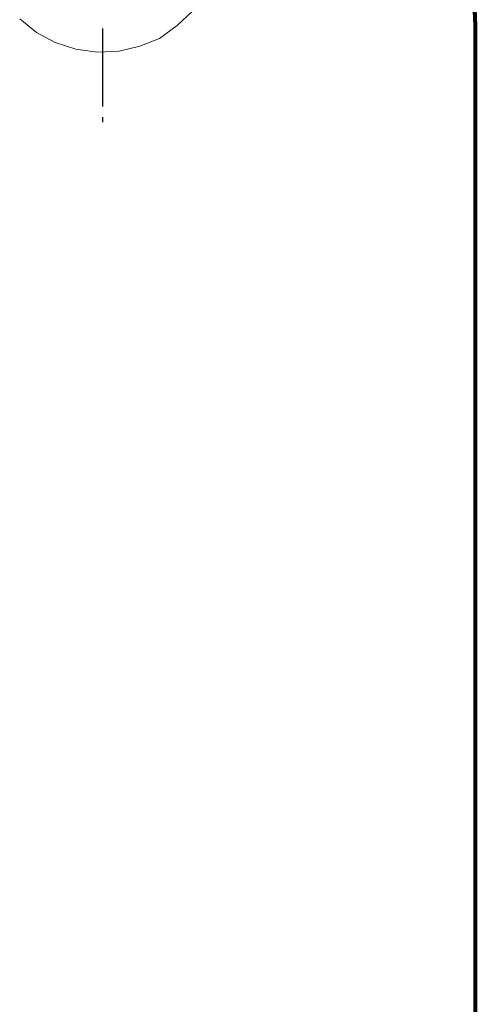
# Model space of a CAD drawing. Header units: centimetres. Extents: x -94 to 21, y -30 to 196.
# Tile 40 of 143: x -4.867 to -3.885, y -5.956 to -3.84. Entities that reach past the tile are written whole.
import ezdxf

# ---------------------------------------------------------------- set-up
doc = ezdxf.new("R2010")
doc.units = ezdxf.units.CM
doc.header["$MEASUREMENT"] = 0
doc.layers.add('Ebene 1', color=7, linetype='Continuous')

msp = doc.modelspace()

# ---------------------------------------------------------------- linework, layer by layer
at = {"layer": 'Ebene 1', "lineweight": 50}
for points in [[(-3.88883, -3.8526), (-3.88883, -3.8526), (-3.89307, -3.75947), (-3.89307, -3.75947)], [(-3.88883, -3.75947), (-3.88883, -3.75947), (-3.8846, -3.8526), (-3.8846, -3.8526)], [(-3.88883, -8.45212), (-3.88883, -8.45212), (-3.88883, -3.8526), (-3.88883, -3.8526)]]:
    msp.add_open_spline(points, degree=3, dxfattribs=at)
at = {"layer": 'Ebene 1', "color": 252, "lineweight": 13}
for points in [[(-4.4942, -3.82085), (-4.4942, -3.82085), (-4.52807, -3.8526), (-4.52807, -3.8526)], [(-4.83075, -3.86742), (-4.83075, -3.86742), (-4.86673, -3.83779), (-4.86673, -3.83779)], [(-4.79053, -3.88859), (-4.79053, -3.88859), (-4.83075, -3.86742), (-4.83075, -3.86742)], [(-4.52807, -3.8526), (-4.52807, -3.8526), (-4.56617, -3.88012), (-4.56617, -3.88012)], [(-3.8846, -3.8526), (-3.8846, -3.8526), (-3.88883, -3.8526), (-3.88883, -3.8526)], [(-4.74608, -3.9034), (-4.74608, -3.9034), (-4.79053, -3.88859), (-4.79053, -3.88859)], [(-4.56617, -3.88012), (-4.56617, -3.88012), (-4.6085, -3.89705), (-4.6085, -3.89705)], [(-4.69952, -3.90975), (-4.69952, -3.90975), (-4.74608, -3.9034), (-4.74608, -3.9034)], [(-4.65295, -3.90764), (-4.65295, -3.90764), (-4.69952, -3.90975), (-4.69952, -3.90975)], [(-4.6085, -3.89705), (-4.6085, -3.89705), (-4.65295, -3.90764), (-4.65295, -3.90764)]]:
    msp.add_open_spline(points, degree=3, dxfattribs=at)
at = {"layer": 'Ebene 1', "color": 252, "lineweight": 25}
for points in [[(-4.68893, -3.85895), (-4.68893, -3.85895), (-4.68893, -4.02617), (-4.68893, -4.02617)], [(-4.68893, -4.04945), (-4.68893, -4.04945), (-4.68893, -4.06004), (-4.68893, -4.06004)]]:
    msp.add_open_spline(points, degree=3, dxfattribs=at)
at = {"layer": 'Ebene 1', "lineweight": 50}
msp.add_open_spline([(-3.8846, -6.28042), (-3.8846, -6.28042), (-3.8846, -6.0243), (-3.8846, -6.0243), (-3.8846, -6.0243), (-3.8846, -3.8526), (-3.8846, -3.8526)], degree=3, knots=[0, 0, 0, 0, 0.5, 0.5, 0.5, 1, 1, 1, 1], dxfattribs=at)

doc.saveas('drawing.dxf')
